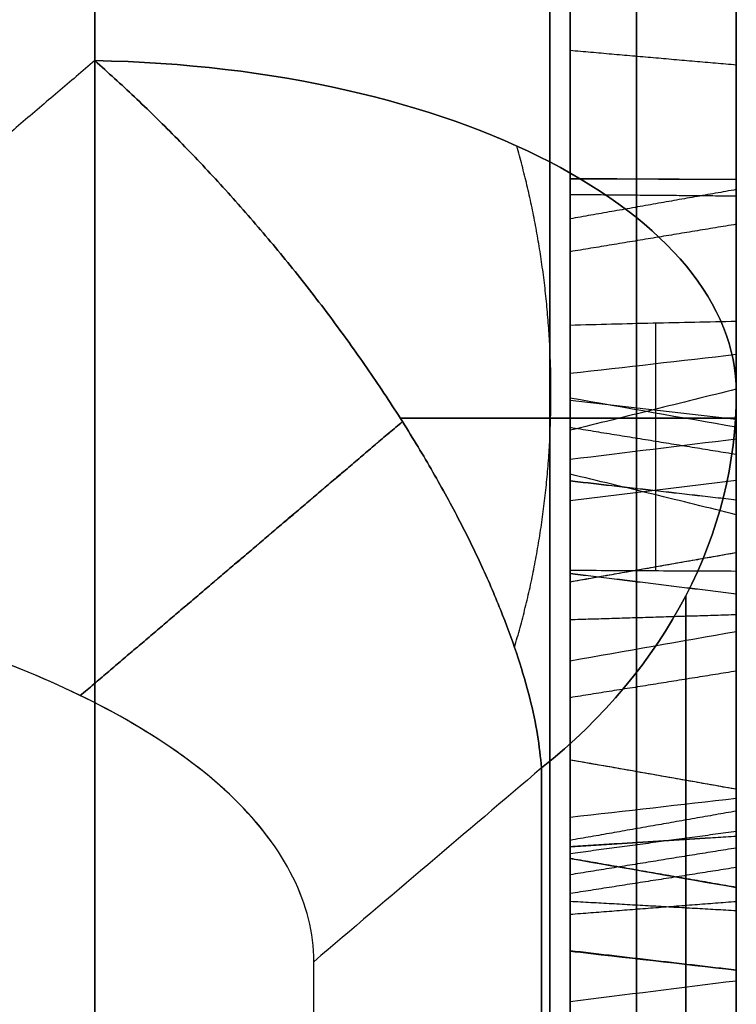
# Model space of a CAD drawing. Header units: millimetres. Extents: x 0 to 290, y -65 to 65.
# Tile 234 of 256: x 240.92 to 242, y 31.33 to 32.81. Entities that reach past the tile are written whole.
import ezdxf

# ---------------------------------------------------------------- set-up
doc = ezdxf.new("R2010")
doc.units = ezdxf.units.MM
doc.layers.add('Layer 01', color=18, linetype='Continuous', true_color=0x000000)

# ---------------------------------------------------------------- blocks, each defined once
blk = doc.blocks.new('Block 01')
at = {"layer": 'Layer 01'}
for p, q in [((242, 33.6033, -37.0708), (242, 30.4752, -37.0708)), ((242, 33.6033, 37.0708), (242, 16.0966, 37.0708)), ((241.8784, 32.3563, -35.397), (241.8784, 32.0982, -35.6175)), ((241.75, 32.2408, -35.5255), (242, 32.2122, -35.492)), ((241.8787, 31.9836, -33.9552), (241.8787, 32.227, -33.7186)), ((241.75, 32.1733, -33.7391), (241.75, 31.8391, -33.7391)), ((241.75, 32.0897, -33.8204), (242, 32.1205, -33.852)), ((241.75, 31.8234, -35.3152), (241.75, 31.536, -35.3152)), ((242, 31.457, -34.9605), (242, 30.365, -34.9605))]:
    blk.add_line(p, q, dxfattribs=at)
at = {"layer": 'Layer 01', "extrusion": (1, 4.58683e-14, -8.07993e-14)}
blk.add_arc((0, 0, 241.0349), 51.0337, 275.69573, 324.30427, dxfattribs=at)
at = {"layer": 'Layer 01', "extrusion": (1, 4.70401e-14, 8.01228e-14)}
blk.add_arc((0, 0, 241.0349), 51.0337, 35.69573, 84.30427, dxfattribs=at)
at = {"layer": 'Layer 01', "extrusion": (8.08135e-15, -0.866025, 0.5)}
blk.add_arc((241, -4.9657, -40.108), 1, 0, 88, dxfattribs=at)
at = {"layer": 'Layer 01', "extrusion": (-3.49598e-13, -0.866025, -0.5)}
blk.add_arc((241, 4.9657, -40.108), 1, 272, 360, dxfattribs=at)
at = {"layer": 'Layer 01', "extrusion": (7.68532e-13, -0.60262, -0.798028)}
blk.add_arc((241, -40.4142), 1, 0, 45, dxfattribs=at)
at = {"layer": 'Layer 01', "extrusion": (3.08739e-13, -0.60262, 0.798028)}
blk.add_arc((241, 40.4142), 1, 315, 360, dxfattribs=at)
at = {"layer": 'Layer 01', "extrusion": (-1, 1.81362e-10, -3.14134e-10)}
blk.add_arc((0, 0, -241.7071), 39.7071, 217.05776, 262.94224, dxfattribs=at)
at = {"layer": 'Layer 01', "extrusion": (-1, 1.81357e-10, 3.14112e-10)}
blk.add_arc((0, 0, -241.7071), 39.7071, 97.05776, 142.94224, dxfattribs=at)
at = {"layer": 'Layer 01', "extrusion": (1, -6.98079e-10, 5.60357e-09)}
blk.add_arc((0, 0, 241.3644), 39.3644, 277.10119, 322.89881, dxfattribs=at)
at = {"layer": 'Layer 01', "extrusion": (-1, 3.29704e-09, 5.71067e-09)}
blk.add_arc((0, 0, -241.3644), 39.3644, 97.10119, 142.89881, dxfattribs=at)
at = {"layer": 'Layer 01', "extrusion": (-1, -2.6622e-15, 7.33356e-15)}
blk.add_rational_spline([(241.7193, 41.1984, -29.5994), (241.7193, 32.5666, -41.6136), (241.7193, 19.7551, -49.0103), (241.7193, 5.0346, -50.4785)], [0.85966990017, 0.808876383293, 0.808876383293, 0.85966990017], degree=3, dxfattribs=at)
at = {"layer": 'Layer 01', "extrusion": (1, -9.33582e-15, -1.61701e-14)}
blk.add_rational_spline([(241.7193, 5.0346, 50.4785), (241.7193, 19.7551, 49.0103), (241.7193, 32.5666, 41.6136), (241.7193, 41.1984, 29.5994)], [0.859669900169, 0.808876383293, 0.808876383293, 0.859669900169], degree=3, dxfattribs=at)
at = {"layer": 'Layer 01'}
for points, degree in [([(241.0349, 41.1339, -28.3286), (241.0349, 36.9426, -25.9087), (241.0349, 32.7514, -23.4889)], 2), ([(241.0349, 32.7514, 23.4889), (241.0349, 36.9426, 25.9087), (241.0349, 41.1339, 28.3286)], 2), ([(242, 32.2517, -24.3544), (242, 36.443, -26.7742), (242, 40.6342, -29.1941)], 2), ([(242, 40.6342, 29.1941), (242, 36.443, 26.7742), (242, 32.2517, 24.3544)], 2), ([(242, 32.7447, -32.7916), (241.875, 32.7556, -32.7723), (241.75, 32.7665, -32.7531)], 2), ([(241.0349, 32.7514, -23.4889), (240.5904, 32.3728, -23.2524), (240.1459, 31.9942, -23.0159)], 2), ([(241.0349, 32.7514, 23.4889), (240.5904, 32.3728, 23.2524), (240.1459, 31.9942, 23.0159)], 2), ([(242, 32.5724, -32.3874), (241.875, 32.5731, -32.4094), (241.75, 32.5737, -32.4314)], 2), ([(242, 32.5724, -32.3874), (241.875, 32.5729, -32.4094), (241.75, 32.5733, -32.4314)], 2), ([(242, 32.5574, -35.9144), (241.875, 32.5354, -35.9147), (241.75, 32.5134, -35.9151)], 2), ([(242, 32.5574, -35.9144), (241.875, 32.5354, -35.9148), (241.75, 32.5134, -35.9151)], 2), ([(242, 32.5475, -32.7294), (241.875, 32.5486, -32.7074), (241.75, 32.5497, -32.6853)], 2), ([(242, 32.5475, -32.7294), (241.875, 32.5486, -32.7074), (241.75, 32.5497, -32.6853)], 2), ([(242, 32.5052, -35.6165), (241.875, 32.4846, -35.624), (241.75, 32.4639, -35.6315)], 2), ([(241.75, 32.1293, -35.6207), (241.75, 32.2412, -35.5251), (241.75, 32.3531, -35.4295)], 2), ([(242, 32.0683, -35.6149), (242, 32.2136, -35.4907), (242, 32.3589, -35.3666)], 2), ([(242, 32.3091, -36.4534), (241.9167, 32.2996, -36.4423), (241.8333, 32.29, -36.4311), (241.75, 32.2805, -36.42)], 3), ([(242, 32.2572, -33.7191), (242, 32.1202, -33.8523), (242, 31.9831, -33.9856)], 2), ([(242, 32.1998, -35.9274), (241.9167, 32.2145, -35.9262), (241.8333, 32.2291, -35.9249), (241.75, 32.2437, -35.9237)], 3), ([(242, 32.1588, -35.7597), (241.875, 32.1791, -35.7511), (241.75, 32.1993, -35.7425)], 2), ([(241.75, 32.1953, -33.7178), (241.75, 32.0898, -33.8203), (241.75, 31.9844, -33.9229)], 2), ([(242, 32.182, -32.8908), (241.9167, 32.1717, -32.8803), (241.8333, 32.1615, -32.8697), (241.75, 32.1513, -32.8592)], 3), ([(242, 32.0903, -36.214), (241.875, 32.1047, -36.2306), (241.75, 32.1192, -36.2473)], 2), ([(242, 32.0903, -36.214), (241.875, 32.1045, -36.2309), (241.75, 32.1187, -36.2477)], 2), ([(242, 32.011, -33.2664), (241.875, 31.989, -33.2671), (241.75, 31.9669, -33.2677)], 2), ([(242, 32.011, -33.2664), (241.875, 31.989, -33.2673), (241.75, 31.967, -33.2683)], 2), ([(242, 31.9489, -32.6652), (241.875, 31.9643, -32.681), (241.75, 31.9798, -32.6967)], 2), ([(242, 31.9489, -32.6652), (241.875, 31.9642, -32.6811), (241.75, 31.9795, -32.697)], 2), ([(242, 31.9177, -36.644), (241.875, 31.9139, -36.6226), (241.75, 31.9101, -36.6011)], 2), ([(242, 31.8923, -35.1069), (241.9167, 31.8776, -35.1073), (241.8333, 31.8629, -35.1076), (241.75, 31.8482, -35.108)], 3), ([(242, 31.833, -35.4172), (241.875, 31.813, -35.4083), (241.75, 31.793, -35.3994)], 2), ([(242, 31.6552, -33.2823), (241.875, 31.6773, -33.2834), (241.75, 31.6993, -33.2844)], 2), ([(242, 31.6552, -33.2823), (241.875, 31.6773, -33.2833), (241.75, 31.6993, -33.2843)], 2), ([(241.7071, 31.6874, -23.9283), (241.5929, 31.5902, -23.8674), (241.4786, 31.4931, -23.8065), (241.3644, 31.3959, -23.7456)], 3), ([(241.7071, 31.6874, 23.9283), (241.5929, 31.5902, 23.8674), (241.4786, 31.4931, 23.8065), (241.3644, 31.3959, 23.7456)], 3), ([(242, 31.6413, -35.6698), (241.9167, 31.6318, -35.6586), (241.8333, 31.6223, -35.6474), (241.75, 31.6128, -35.6362)], 3), ([(242, 31.6224, -30.7364), (241.875, 31.6004, -30.7376), (241.75, 31.5784, -30.7389)], 2), ([(242, 31.5917, -34.4245), (241.875, 31.575, -34.4388), (241.75, 31.5582, -34.4531)], 2), ([(242, 31.5844, -36.2845), (241.875, 31.5764, -36.3051), (241.75, 31.5684, -36.3256)], 2), ([(242, 31.5844, -36.2845), (241.875, 31.5766, -36.3051), (241.75, 31.5688, -36.3257)], 2), ([(242, 31.5669, -31.0432), (241.875, 31.5467, -31.0345), (241.75, 31.5266, -31.0258)], 2), ([(242, 31.5076, -35.1287), (241.875, 31.5294, -35.1256), (241.75, 31.5512, -35.1226)], 2), ([(242, 31.5076, -35.1287), (241.875, 31.5294, -35.1257), (241.75, 31.5512, -35.1228)], 2), ([(242, 31.5376, -30.4271), (241.875, 31.5179, -30.437), (241.75, 31.4983, -30.4469)], 2), ([(242, 31.4724, -36.602), (241.875, 31.4794, -36.5811), (241.75, 31.4864, -36.5602)], 2), ([(242, 31.4861, -35.7714), (241.875, 31.4765, -35.7516), (241.75, 31.4668, -35.7318)], 2), ([(242, 31.3832, -35.4654), (241.875, 31.3977, -35.4819), (241.75, 31.4123, -35.4985)], 2), ([(242, 31.3832, -35.4654), (241.875, 31.3973, -35.4824), (241.75, 31.4113, -35.4993)], 2), ([(242, 31.3668, -31.3296), (241.9167, 31.3564, -31.3192), (241.8333, 31.346, -31.3088), (241.75, 31.3356, -31.2984)], 3)]:
    blk.add_open_spline(points, degree=degree, dxfattribs=at)
at = {"layer": 'Layer 01', "extrusion": (-1, 0, 0)}
for points, knots in [([(242, 40.6342, -29.1941), (242, 39.6103, -30.6193), (242, 37.9715, -32.6655), (242, 35.8795, -34.8925), (242, 34.7885, -35.9659), (242, 34.2317, -36.4926), (242, 33.9907, -36.7162), (242, 33.8295, -36.8647), (242, 33.75, -36.9375), (242, 33.0073, -37.6132), (242, 31.9942, -38.4864), (242, 30.7726, -39.4567), (242, 30.2405, -39.8622), (242, 29.8839, -40.1303), (242, 29.7056, -40.2624), (242, 28.075, -41.4542), (242, 26.5719, -42.4333), (242, 24.2398, -43.7798), (242, 23.0572, -44.4209), (242, 21.6486, -45.1124), (242, 21.0387, -45.3967), (242, 20.6308, -45.5835), (242, 20.4248, -45.6761), (242, 19.4044, -46.127), (242, 18.1671, -46.6346), (242, 16.7011, -47.1684), (242, 15.9625, -47.4207), (242, 15.6447, -47.5257), (242, 15.4326, -47.5949), (242, 15.3246, -47.6298), (242, 11.8767, -48.7309), (242, 8.4585, -49.4389), (242, 4.9657, -49.7873)], [0, 0, 0, 0, 5.309603, 7.964405, 9.291805, 9.955506, 10.287356, 10.287356, 10.619206, 10.619206, 13.274008, 14.601409, 15.265109, 15.265109, 15.928809, 15.928809, 21.238412, 21.238412, 23.893214, 25.220615, 25.884315, 25.884315, 26.548016, 26.548016, 29.202817, 30.530218, 31.193918, 31.525769, 31.525769, 31.857619, 31.857619, 42.476825, 42.476825, 42.476825, 42.476825]), ([(241.85, 32.2919, -36.4334), (241.85, 32.4552, -36.291), (241.85, 32.5343, -36.1202), (241.85, 32.531, -35.9148), (241.85, 32.531, -35.9148), (241.85, 32.531, -35.9148), (241.85, 32.531, -35.9148)], [0.0003429, 0.0003429, 0.0003429, 0.0003429, 0.990099, 0.990099, 0.990099, 0.990128, 0.990128, 0.990128, 0.990128]), ([(241.85, 31.4004, -35.4855), (241.85, 31.4003, -35.4856), (241.85, 31.4002, -35.4857), (241.85, 31.4001, -35.4857), (241.85, 31.2719, -35.5922), (241.85, 31.1282, -35.6326), (241.85, 30.9763, -35.6043), (241.85, 30.9763, -35.6043), (241.85, 30.9763, -35.6043), (241.85, 30.9763, -35.6043)], [0.0090015, 0.0090015, 0.0090015, 0.0090015, 0.0098039, 0.0098039, 0.0098039, 0.9901961, 0.9901961, 0.9901961, 0.9903225, 0.9903225, 0.9903225, 0.9903225])]:
    blk.add_open_spline(points, degree=3, knots=knots, dxfattribs=at)
at = {"layer": 'Layer 01', "extrusion": (1, 6.40934e-15, 1.11013e-14)}
blk.add_open_spline([(242, 4.9657, 49.7873), (242, 6.7119, 49.6131), (242, 9.3034, 49.217), (242, 12.278, 48.5188), (242, 13.7531, 48.1107), (242, 14.4876, 47.8918), (242, 14.8018, 47.7949), (242, 15.0111, 47.7296), (242, 15.1138, 47.6971), (242, 16.0703, 47.3917), (242, 17.333, 46.951), (242, 18.7842, 46.3782), (242, 19.4015, 46.1201), (242, 19.8119, 45.9453), (242, 20.0155, 45.857), (242, 21.8629, 45.0407), (242, 23.4623, 44.2286), (242, 25.7946, 42.8822), (242, 26.941, 42.1785), (242, 28.2442, 41.3044), (242, 28.7953, 40.9184), (242, 29.1611, 40.6585), (242, 29.3443, 40.5265), (242, 30.2449, 39.8682), (242, 31.3032, 39.0504), (242, 32.4985, 38.0477), (242, 33.0863, 37.5342), (242, 33.3361, 37.3115), (242, 33.5021, 37.1625), (242, 33.5863, 37.0864), (242, 36.2639, 34.6509), (242, 38.5861, 32.0447), (242, 40.6342, 29.1941)], degree=3, knots=[0, 0, 0, 0, 5.309603, 7.964405, 9.291805, 9.955506, 10.287356, 10.287356, 10.619206, 10.619206, 13.274008, 14.601409, 15.265109, 15.265109, 15.928809, 15.928809, 21.238412, 21.238412, 23.893214, 25.220615, 25.884315, 25.884315, 26.548016, 26.548016, 29.202817, 30.530218, 31.193918, 31.525769, 31.525769, 31.857619, 31.857619, 42.476825, 42.476825, 42.476825, 42.476825], dxfattribs=at)
at = {"layer": 'Layer 01', "extrusion": (1, 3.66221e-12, 8.21299e-12)}
blk.add_open_spline([(242, 32.5724, -32.3874), (242, 32.8041, -32.3805), (242, 33.0135, -32.4733), (242, 33.2036, -32.6688)], degree=3, dxfattribs=at)
at = {"layer": 'Layer 01', "extrusion": (1, 1.17425e-11, 2.62624e-11)}
blk.add_open_spline([(241.85, 33.1847, -32.6873), (241.85, 32.9985, -32.4958), (241.85, 32.7968, -32.4072), (241.85, 32.5732, -32.4138), (241.85, 32.5732, -32.4138), (241.85, 32.5731, -32.4138), (241.85, 32.5731, -32.4138)], degree=3, knots=[0, 0, 0, 0, 0.990099, 0.990099, 0.990099, 0.9902881, 0.9902881, 0.9902881, 0.9902881], dxfattribs=at)
at = {"layer": 'Layer 01', "extrusion": (1, 9.47612e-12, 2.12594e-11)}
blk.add_open_spline([(241.75, 32.5735, -32.4314), (241.75, 32.5736, -32.4314), (241.75, 32.5737, -32.4314), (241.75, 32.5737, -32.4314), (241.75, 32.7918, -32.425), (241.75, 32.9885, -32.5108), (241.75, 33.172, -32.6996)], degree=3, knots=[-0.6962649, -0.6962649, -0.6962649, -0.6962649, -0.6960466, -0.6960466, -0.6960466, 0, 0, 0, 0], dxfattribs=at)
at = {"layer": 'Layer 01', "extrusion": (1, 7.97424e-12, 1.44268e-11)}
blk.add_open_spline([(241.75, 32.9826, -32.9266), (241.75, 32.8384, -32.7783), (241.75, 32.6948, -32.6926), (241.75, 32.5497, -32.6853)], degree=3, dxfattribs=at)
at = {"layer": 'Layer 01', "extrusion": (1, 1.08251e-11, 1.93228e-11)}
blk.add_open_spline([(241.85, 32.5488, -32.703), (241.85, 32.6873, -32.7099), (241.85, 32.8272, -32.7921), (241.85, 32.9699, -32.9389)], degree=3, dxfattribs=at)
at = {"layer": 'Layer 01', "extrusion": (1, -1.45646e-12, -2.57807e-12)}
blk.add_open_spline([(242, 32.951, -32.9573), (242, 32.8105, -32.8128), (242, 32.676, -32.7358), (242, 32.5475, -32.7294)], degree=3, dxfattribs=at)
at = {"layer": 'Layer 01', "extrusion": (0.705723, 0.600875, -0.375372)}
blk.add_rational_spline([(241.0349, 32.7514, -23.4889), (241.6676, 32.1936, -23.1924), (241.7071, 31.6874, -23.9283)], [1, 0.745488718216, 1], degree=2, dxfattribs=at)
at = {"layer": 'Layer 01', "extrusion": (-0.705723, -0.600875, -0.375372)}
blk.add_rational_spline([(241.7071, 31.6874, 23.9283), (241.6676, 32.1936, 23.1924), (241.0349, 32.7514, 23.4889)], [1, 0.745488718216, 1], degree=2, dxfattribs=at)
at = {"layer": 'Layer 01', "extrusion": (0.692716, 5.9982e-14, -0.721211)}
blk.add_rational_spline([(241.6663, 31.8689, -23.7144), (241.7394, 32.1137, -23.6442), (241.7403, 32.3781, -23.6434), (241.6696, 32.623, -23.7112)], [0.815428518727, 0.778467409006, 0.781894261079, 0.825709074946], degree=3, dxfattribs=at)
at = {"layer": 'Layer 01', "extrusion": (-0.692716, -5.97356e-14, -0.721211)}
blk.add_rational_spline([(241.6663, 31.8689, 23.7144), (241.7394, 32.1137, 23.6442), (241.7403, 32.3781, 23.6434), (241.6696, 32.623, 23.7112)], [0.815428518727, 0.778467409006, 0.781894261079, 0.825709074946], degree=3, dxfattribs=at)
at = {"layer": 'Layer 01', "extrusion": (-0.173648, -0.019283, 0.984619)}
blk.add_open_spline([(242, 32.5724, -32.3874), (241.9167, 32.5728, -32.4021), (241.8333, 32.5732, -32.4167), (241.75, 32.5735, -32.4314)], degree=3, dxfattribs=at)
at = {"layer": 'Layer 01', "extrusion": (1, -3.53616e-12, 8.01941e-12)}
blk.add_open_spline([(241.75, 31.9796, -32.6969), (241.75, 31.9797, -32.6968), (241.75, 31.9797, -32.6968), (241.75, 31.9798, -32.6967), (241.75, 32.1569, -32.523), (241.75, 32.3544, -32.4357), (241.75, 32.5733, -32.4314), (241.75, 32.5734, -32.4314), (241.75, 32.5734, -32.4314), (241.75, 32.5735, -32.4314)], degree=3, knots=[-0.6833732, -0.6833732, -0.6833732, -0.6833732, -0.6831852, -0.6831852, -0.6831852, -0.0002183, -0.0002183, -0.0002183, 0, 0, 0, 0], dxfattribs=at)
at = {"layer": 'Layer 01', "extrusion": (1, 0, 0)}
for points, knots in [([(241.85, 32.5731, -32.4138), (241.85, 32.573, -32.4138), (241.85, 32.573, -32.4138), (241.85, 32.5729, -32.4138), (241.85, 32.3492, -32.4182), (241.85, 32.1472, -32.5078), (241.85, 31.9674, -32.6841), (241.85, 31.9674, -32.6842), (241.85, 31.9674, -32.6842), (241.85, 31.9673, -32.6842)], [0.0096084, 0.0096084, 0.0096084, 0.0096084, 0.0098039, 0.0098039, 0.0098039, 0.9901961, 0.9901961, 0.9901961, 0.9903402, 0.9903402, 0.9903402, 0.9903402]), ([(241.85, 32.1635, -32.8718), (241.85, 32.281, -32.7545), (241.85, 32.4101, -32.6961), (241.85, 32.5488, -32.703), (241.85, 32.5488, -32.703), (241.85, 32.5488, -32.703), (241.85, 32.5488, -32.703)], [0.0006973, 0.0006973, 0.0006973, 0.0006973, 0.990099, 0.990099, 0.990099, 0.990126, 0.990126, 0.990126, 0.990126]), ([(241.85, 32.2199, -33.7184), (241.85, 32.0699, -33.5591), (241.85, 31.9906, -33.4081), (241.85, 31.9846, -33.2675), (241.85, 31.9846, -33.2675), (241.85, 31.9846, -33.2674), (241.85, 31.9846, -33.2674)], [0.03798, 0.03798, 0.03798, 0.03798, 0.990099, 0.990099, 0.990099, 0.9904808, 0.9904808, 0.9904808, 0.9904808]), ([(241.85, 31.9846, -33.2674), (241.85, 31.9846, -33.2673), (241.85, 31.9846, -33.2673), (241.85, 31.9846, -33.2672), (241.85, 31.9801, -33.1194), (241.85, 32.0419, -32.9871), (241.85, 32.1635, -32.8718)], [0.0095502, 0.0095502, 0.0095502, 0.0095502, 0.009901, 0.009901, 0.009901, 0.9992795, 0.9992795, 0.9992795, 0.9992795]), ([(241.85, 31.9673, -32.6842), (241.85, 31.9673, -32.6842), (241.85, 31.9673, -32.6843), (241.85, 31.9673, -32.6843), (241.85, 31.7868, -32.8583), (241.85, 31.6916, -33.0577), (241.85, 31.6817, -33.2835), (241.85, 31.6817, -33.2835), (241.85, 31.6817, -33.2835), (241.85, 31.6817, -33.2836)], [0.0096547, 0.0096547, 0.0096547, 0.0096547, 0.0098039, 0.0098039, 0.0098039, 0.9901961, 0.9901961, 0.9901961, 0.9902638, 0.9902638, 0.9902638, 0.9902638]), ([(241.85, 31.5716, -34.4417), (241.85, 31.3597, -34.1936), (241.85, 31.1447, -34.0471), (241.85, 30.9248, -33.9997), (241.85, 30.9247, -33.9997), (241.85, 30.9247, -33.9997), (241.85, 30.9246, -33.9997)], [0, 0, 0, 0, 0.990099, 0.990099, 0.990099, 0.9902585, 0.9902585, 0.9902585, 0.9902585])]:
    blk.add_open_spline(points, degree=3, knots=knots, dxfattribs=at)
at = {"layer": 'Layer 01', "extrusion": (1, -2.57517e-13, 5.77835e-13)}
blk.add_open_spline([(242, 31.9489, -32.6652), (242, 32.1327, -32.485), (242, 32.3415, -32.3919), (242, 32.5724, -32.3874)], degree=3, dxfattribs=at)
at = {"layer": 'Layer 01', "extrusion": (-1, 1.11895e-12, -5.15422e-13)}
blk.add_open_spline([(242, 32.5574, -35.9144), (242, 32.5609, -36.1275), (242, 32.4776, -36.3067), (242, 32.3091, -36.4534)], degree=3, dxfattribs=at)
at = {"layer": 'Layer 01', "extrusion": (1, 1.47344e-13, -9.91653e-13)}
blk.add_open_spline([(241.75, 32.5497, -32.6853), (241.75, 32.5497, -32.6853), (241.75, 32.5497, -32.6853), (241.75, 32.5497, -32.6853), (241.75, 32.4052, -32.6782), (241.75, 32.2712, -32.7396), (241.75, 32.1513, -32.8592)], degree=3, knots=[0, 0, 0, 0, 0.0000189, 0.0000189, 0.0000189, 0.4615208, 0.4615208, 0.4615208, 0.4615208], dxfattribs=at)
at = {"layer": 'Layer 01', "extrusion": (-1, 0, 0)}
for points in [[(242, 32.3589, -35.3666), (242, 32.4877, -35.5174), (242, 32.5541, -35.6997), (242, 32.5574, -35.9144)], [(242, 32.3091, -36.4534), (242, 32.0662, -36.6581), (242, 31.7873, -36.7076), (242, 31.4724, -36.602)], [(241.85, 31.4808, -36.5769), (241.85, 31.7881, -36.68), (241.85, 32.0558, -36.6321), (241.85, 32.2919, -36.4334)], [(241.85, 32.1051, -35.6182), (241.85, 32.1745, -35.7066), (241.85, 32.2165, -35.8091), (241.85, 32.2262, -35.9252)], [(242, 31.5917, -34.4245), (242, 31.7873, -34.6535), (242, 31.8868, -34.8797), (242, 31.8923, -35.1069)], [(241.85, 31.3191, -35.7973), (241.85, 31.4251, -35.7806), (241.85, 31.5257, -35.731), (241.85, 31.6242, -35.6497)], [(241.85, 31.596, -30.7379), (241.85, 31.584, -30.5335), (241.85, 31.4874, -30.3398), (241.85, 31.3016, -30.1541)], [(241.75, 31.4864, -36.5602), (241.75, 31.1803, -36.4564), (241.75, 30.8736, -36.2294), (241.75, 30.5676, -35.871)], [(241.85, 30.5542, -35.8825), (241.85, 30.8616, -36.2424), (241.85, 31.1706, -36.4717), (241.85, 31.4808, -36.5769)], [(242, 31.4724, -36.602), (242, 31.1561, -36.4948), (242, 30.8435, -36.262), (242, 30.534, -35.8997)], [(241.85, 30.7315, -31.5512), (241.85, 30.9551, -31.575), (241.85, 31.1596, -31.4963), (241.85, 31.3481, -31.3109)], [(241.75, 31.3356, -31.2984), (241.75, 31.1501, -31.4809), (241.75, 30.9513, -31.5568), (241.75, 30.7334, -31.5336)]]:
    blk.add_open_spline(points, degree=3, dxfattribs=at)
at = {"layer": 'Layer 01', "extrusion": (1, 7.8583e-13, -1.77938e-12)}
blk.add_open_spline([(242, 32.5475, -32.7294), (242, 32.4175, -32.7229), (242, 32.2959, -32.777), (242, 32.182, -32.8908)], degree=3, dxfattribs=at)
at = {"layer": 'Layer 01', "extrusion": (-1, -2.64316e-13, -1.46401e-13)}
blk.add_open_spline([(241.85, 32.531, -35.9148), (241.85, 32.5279, -35.7151), (241.85, 32.4693, -35.546), (241.85, 32.3557, -35.4042)], degree=3, dxfattribs=at)
at = {"layer": 'Layer 01', "extrusion": (-1, -6.15447e-14, 1.40978e-13)}
blk.add_open_spline([(241.75, 32.5134, -35.9151), (241.75, 32.5134, -35.9151), (241.75, 32.5134, -35.9151), (241.75, 32.5134, -35.9151), (241.75, 32.5166, -36.1153), (241.75, 32.4403, -36.2806), (241.75, 32.2805, -36.42)], degree=3, knots=[0, 0, 0, 0, 0.00003, 0.00003, 0.00003, 0.594356, 0.594356, 0.594356, 0.594356], dxfattribs=at)
at = {"layer": 'Layer 01', "extrusion": (-1, -1.86076e-13, -2.86317e-15)}
blk.add_open_spline([(241.75, 32.3531, -35.4295), (241.75, 32.4569, -35.5652), (241.75, 32.5104, -35.7255), (241.75, 32.5134, -35.9151)], degree=3, dxfattribs=at)
at = {"layer": 'Layer 01', "extrusion": (-0.173648, -0.639581, 0.748854)}
for points, knots in [([(242, 32.3589, -35.3666), (241.9583, 32.3581, -35.377), (241.9166, 32.3572, -35.3874), (241.8749, 32.3563, -35.3979), (241.8333, 32.3553, -35.4084), (241.7916, 32.3543, -35.4189), (241.75, 32.3531, -35.4295)], [0, 0, 0, 0, 0.1289297, 0.1289297, 0.1289297, 0.2578621, 0.2578621, 0.2578621, 0.2578621]), ([(242, 32.0683, -35.6149), (241.9584, 32.0786, -35.6157), (241.9167, 32.0889, -35.6166), (241.8751, 32.099, -35.6176), (241.8334, 32.1092, -35.6185), (241.7917, 32.1193, -35.6196), (241.75, 32.1293, -35.6207)], [-0.2574055, -0.2574055, -0.2574055, -0.2574055, -0.1287048, -0.1287048, -0.1287048, 0, 0, 0, 0])]:
    blk.add_open_spline(points, degree=3, knots=knots, dxfattribs=at)
at = {"layer": 'Layer 01', "extrusion": (-1, -4.68876e-14, -1.39838e-13)}
blk.add_open_spline([(241.75, 32.2805, -36.42), (241.75, 32.0489, -36.6149), (241.75, 31.7886, -36.6615), (241.75, 31.4864, -36.5602)], degree=3, dxfattribs=at)
at = {"layer": 'Layer 01', "extrusion": (-0.173648, 0.686574, -0.706019)}
for points, knots in [([(242, 32.2572, -33.7191), (241.9583, 32.2468, -33.7189), (241.9167, 32.2364, -33.7188), (241.875, 32.2261, -33.7185), (241.8334, 32.2158, -33.7183), (241.7917, 32.2055, -33.7181), (241.75, 32.1953, -33.7178)], [-0.2575551, -0.2575551, -0.2575551, -0.2575551, -0.1287779, -0.1287779, -0.1287779, 0, 0, 0, 0]), ([(242, 31.9831, -33.9856), (241.9583, 31.9833, -33.9752), (241.9166, 31.9835, -33.9648), (241.875, 31.9837, -33.9543), (241.8333, 31.9839, -33.9439), (241.7917, 31.9841, -33.9334), (241.75, 31.9844, -33.9229)], [0, 0, 0, 0, 0.1288736, 0.1288736, 0.1288736, 0.2577478, 0.2577478, 0.2577478, 0.2577478])]:
    blk.add_open_spline(points, degree=3, knots=knots, dxfattribs=at)
at = {"layer": 'Layer 01', "extrusion": (-1, 2.01466e-12, -6.00845e-13)}
blk.add_open_spline([(241.75, 32.119, -36.2475), (241.75, 32.119, -36.2474), (241.75, 32.1191, -36.2473), (241.75, 32.1192, -36.2473), (241.75, 32.2142, -36.1645), (241.75, 32.255, -36.0518), (241.75, 32.2437, -35.9237)], degree=3, knots=[-0.3748242, -0.3748242, -0.3748242, -0.3748242, -0.3744792, -0.3744792, -0.3744792, 0, 0, 0, 0], dxfattribs=at)
at = {"layer": 'Layer 01', "extrusion": (1, -1.21216e-12, -6.59215e-13)}
blk.add_open_spline([(242, 32.011, -33.2664), (242, 32.0168, -33.4028), (242, 32.0976, -33.555), (242, 32.2572, -33.7191)], degree=3, dxfattribs=at)
at = {"layer": 'Layer 01', "extrusion": (-1, -8.89053e-15, 1.53989e-14)}
blk.add_open_spline([(242, 4.9657, -40.108), (242, 6.2947, -39.9434), (242, 8.2665, -39.5997), (242, 10.5286, -39.029), (242, 11.6501, -38.7013), (242, 12.2085, -38.5268), (242, 12.4473, -38.4497), (242, 12.6063, -38.3979), (242, 12.6842, -38.3722), (242, 15.3587, -37.4819), (242, 17.8399, -36.3664), (242, 21.3907, -34.3164), (242, 23.1057, -33.2074), (242, 25.0007, -31.7665), (242, 25.9218, -31.0093), (242, 26.3758, -30.6216), (242, 26.5689, -30.4534), (242, 26.6974, -30.3409), (242, 26.7627, -30.2832), (242, 28.8286, -28.4499), (242, 30.6374, -26.4921), (242, 32.2517, -24.3544)], degree=3, knots=[0, 0, 0, 0, 4.049899, 6.074849, 7.087324, 7.593561, 7.84668, 7.84668, 8.099798, 8.099798, 16.199597, 16.199597, 20.249496, 22.274446, 23.28692, 23.793158, 24.046277, 24.046277, 24.299395, 24.299395, 32.399194, 32.399194, 32.399194, 32.399194], dxfattribs=at)
at = {"layer": 'Layer 01', "extrusion": (1, 1.33358e-14, 2.30983e-14)}
blk.add_open_spline([(242, 32.2517, 24.3544), (242, 31.4447, 25.4231), (242, 30.1611, 26.9588), (242, 28.5358, 28.6325), (242, 27.6912, 29.4399), (242, 27.2609, 29.8362), (242, 27.0748, 30.0045), (242, 26.9504, 30.1163), (242, 26.8892, 30.171), (242, 24.7809, 32.042), (242, 22.5743, 33.633), (242, 19.0235, 35.6831), (242, 17.2056, 36.6138), (242, 15.0103, 37.5345), (242, 13.894, 37.9536), (242, 13.3312, 38.1529), (242, 13.089, 38.2361), (242, 12.9273, 38.291), (242, 12.8447, 38.3188), (242, 10.224, 39.1913), (242, 7.6241, 39.7788), (242, 4.9657, 40.108)], degree=3, knots=[0, 0, 0, 0, 4.049899, 6.074849, 7.087324, 7.593561, 7.84668, 7.84668, 8.099798, 8.099798, 16.199597, 16.199597, 20.249496, 22.274446, 23.28692, 23.793158, 24.046277, 24.046277, 24.299395, 24.299395, 32.399194, 32.399194, 32.399194, 32.399194], dxfattribs=at)
at = {"layer": 'Layer 01', "extrusion": (-1, -1.16967e-12, -3.48144e-13)}
blk.add_open_spline([(241.75, 32.2437, -35.9237), (241.75, 32.2342, -35.8101), (241.75, 32.1945, -35.7086), (241.75, 32.1293, -35.6207)], degree=3, dxfattribs=at)
at = {"layer": 'Layer 01', "extrusion": (-1, 1.04887e-12, -1.27023e-13)}
blk.add_open_spline([(241.85, 32.2262, -35.9252), (241.85, 32.237, -36.0487), (241.85, 32.1983, -36.1549), (241.85, 32.1076, -36.234), (241.85, 32.1076, -36.234), (241.85, 32.1075, -36.2341), (241.85, 32.1075, -36.2341)], degree=3, knots=[0.0001455, 0.0001455, 0.0001455, 0.0001455, 0.990099, 0.990099, 0.990099, 0.9906853, 0.9906853, 0.9906853, 0.9906853], dxfattribs=at)
at = {"layer": 'Layer 01'}
for points, weights in [([(241.4977, 32.2084, -23.4881), (241.3361, 32.071, -23.4022), (241.1746, 31.9336, -23.3163), (241.0131, 31.7962, -23.2303)], [0.872744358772, 0.872786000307, 0.87282812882, 0.87287076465]), ([(241.0131, 31.7962, 23.2303), (241.1746, 31.9336, 23.3163), (241.3362, 32.071, 23.4022), (241.4977, 32.2084, 23.4881)], [0.872870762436, 0.872828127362, 0.872785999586, 0.872744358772])]:
    blk.add_rational_spline(points, weights, degree=3, dxfattribs=at)
at = {"layer": 'Layer 01', "extrusion": (3.4079e-14, 1, 2.04764e-14)}
blk.add_rational_spline([(241.9989, 32.2135, -24.3256), (241.9888, 32.2135, -23.9764), (241.8113, 32.2135, -23.6664), (241.4944, 32.2135, -23.486)], [0.907653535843, 0.79979209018, 0.766131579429, 0.80667200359], degree=3, dxfattribs=at)
at = {"layer": 'Layer 01', "extrusion": (-1.94331e-14, 1, -5.24957e-15)}
blk.add_rational_spline([(241.4944, 32.2135, 23.486), (241.8113, 32.2135, 23.6664), (241.9888, 32.2135, 23.9764), (241.9989, 32.2135, 24.3256)], [0.80667200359, 0.766131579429, 0.79979209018, 0.907653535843], degree=3, dxfattribs=at)
at = {"layer": 'Layer 01', "extrusion": (-1, 5.0587e-12, -1.93397e-12)}
blk.add_open_spline([(242, 32.0903, -36.214), (242, 32.1745, -36.1406), (242, 32.2101, -36.044), (242, 32.1998, -35.9274)], degree=3, dxfattribs=at)
at = {"layer": 'Layer 01', "extrusion": (1, 2.91083e-13, 2.10955e-13)}
blk.add_open_spline([(241.75, 31.9669, -33.268), (241.75, 31.9669, -33.2681), (241.75, 31.9669, -33.2682), (241.75, 31.967, -33.2683), (241.75, 31.9731, -33.4112), (241.75, 32.0513, -33.5614), (241.75, 32.1953, -33.7178)], degree=3, knots=[-0.5252474, -0.5252474, -0.5252474, -0.5252474, -0.5249753, -0.5249753, -0.5249753, 0, 0, 0, 0], dxfattribs=at)
at = {"layer": 'Layer 01', "extrusion": (-1, 7.04301e-13, 2.96435e-13)}
blk.add_open_spline([(242, 32.1998, -35.9274), (242, 32.1898, -35.8078), (242, 32.1444, -35.704), (242, 32.0683, -35.6149)], degree=3, dxfattribs=at)
at = {"layer": 'Layer 01', "extrusion": (1, 4.19502e-13, -1.90989e-13)}
blk.add_open_spline([(242, 32.182, -32.8908), (242, 32.0643, -33.0022), (242, 32.0067, -33.1269), (242, 32.011, -33.2664)], degree=3, dxfattribs=at)
at = {"layer": 'Layer 01', "extrusion": (1, 5.77763e-13, 1.75999e-14)}
blk.add_open_spline([(241.75, 32.1513, -32.8592), (241.75, 32.027, -32.977), (241.75, 31.9623, -33.1144), (241.75, 31.9669, -33.2677), (241.75, 31.9669, -33.2678), (241.75, 31.9669, -33.2679), (241.75, 31.9669, -33.268)], degree=3, knots=[-0.4767991, -0.4767991, -0.4767991, -0.4767991, -0.000272, -0.000272, -0.000272, 0, 0, 0, 0], dxfattribs=at)
at = {"layer": 'Layer 01', "extrusion": (0.173648, 0.635193, -0.75258)}
blk.add_open_spline([(242, 32.0903, -36.214), (241.9167, 32.0998, -36.2252), (241.8333, 32.1094, -36.2363), (241.75, 32.119, -36.2475)], degree=3, dxfattribs=at)
at = {"layer": 'Layer 01', "extrusion": (-1, -2.34768e-13, 9.25647e-13)}
blk.add_open_spline([(241.75, 31.5686, -36.3257), (241.75, 31.5686, -36.3257), (241.75, 31.5687, -36.3257), (241.75, 31.5688, -36.3257), (241.75, 31.7744, -36.4037), (241.75, 31.9629, -36.3792), (241.75, 32.1187, -36.2477), (241.75, 32.1188, -36.2476), (241.75, 32.1189, -36.2476), (241.75, 32.119, -36.2475)], degree=3, knots=[-0.6144254, -0.6144254, -0.6144254, -0.6144254, -0.6142128, -0.6142128, -0.6142128, -0.000345, -0.000345, -0.000345, 0, 0, 0, 0], dxfattribs=at)
at = {"layer": 'Layer 01', "extrusion": (-1, -4.15733e-13, 2.94793e-12)}
blk.add_open_spline([(241.85, 32.1075, -36.2341), (241.85, 32.1074, -36.2342), (241.85, 32.1074, -36.2342), (241.85, 32.1073, -36.2342), (241.85, 31.9566, -36.3614), (241.85, 31.7759, -36.3855), (241.85, 31.575, -36.3093), (241.85, 31.575, -36.3092), (241.85, 31.5749, -36.3092), (241.85, 31.5749, -36.3092)], degree=3, knots=[0.0094721, 0.0094721, 0.0094721, 0.0094721, 0.0098039, 0.0098039, 0.0098039, 0.9901961, 0.9901961, 0.9901961, 0.990394, 0.990394, 0.990394, 0.990394], dxfattribs=at)
at = {"layer": 'Layer 01', "extrusion": (-1, 2.35662e-13, -1.69083e-12)}
blk.add_open_spline([(242, 31.5844, -36.2845), (242, 31.7783, -36.3581), (242, 31.9471, -36.3348), (242, 32.0903, -36.214)], degree=3, dxfattribs=at)
at = {"layer": 'Layer 01', "extrusion": (0.173648, -0.984351, -0.029987)}
blk.add_open_spline([(242, 32.011, -33.2664), (241.9167, 31.9963, -33.2669), (241.8333, 31.9816, -33.2675), (241.75, 31.9669, -33.268)], degree=3, dxfattribs=at)
at = {"layer": 'Layer 01'}
for points, knots in [([(241.3644, 31.3959, -23.7456), (241.3644, 31.4823, -23.6314), (241.3205, 31.567, -23.5208), (241.1686, 31.7149, -23.3311), (241.0635, 31.777, -23.2534), (240.8281, 31.8765, -23.1327), (240.6976, 31.9143, -23.0893), (240.4266, 31.9693, -23.0314), (240.2877, 31.9864, -23.0171), (240.1459, 31.9942, -23.0159)], [-1.708909, -1.708909, -1.708909, -1.708909, -1.281682, -1.281682, -0.854455, -0.854455, -0.427227, -0.427227, 0, 0, 0, 0]), ([(241.3644, 31.3959, 23.7456), (241.3644, 31.4823, 23.6313), (241.3204, 31.567, 23.5209), (241.2073, 31.6773, 23.3794), (241.1616, 31.7117, 23.3357), (241.0612, 31.7735, 23.2583), (241.0061, 31.8012, 23.2241), (240.7105, 31.9264, 23.0721), (240.4296, 31.9786, 23.0183), (240.1459, 31.9942, 23.0159)], [0, 0, 0, 0, 0.428716, 0.428716, 0.643073, 0.643073, 0.857431, 0.857431, 1.714862, 1.714862, 1.714862, 1.714862])]:
    blk.add_open_spline(points, degree=3, knots=knots, dxfattribs=at)
at = {"layer": 'Layer 01', "extrusion": (1, -5.00429e-12, -2.05645e-12)}
blk.add_open_spline([(241.75, 31.9844, -33.9229), (241.75, 31.7801, -33.7022), (241.75, 31.6895, -33.4891), (241.75, 31.6993, -33.2844), (241.75, 31.6993, -33.2844), (241.75, 31.6993, -33.2844), (241.75, 31.6993, -33.2844)], degree=3, knots=[-0.7372252, -0.7372252, -0.7372252, -0.7372252, -0.0000805, -0.0000805, -0.0000805, 0, 0, 0, 0], dxfattribs=at)
at = {"layer": 'Layer 01', "extrusion": (1, 1.18768e-12, 4.97233e-13)}
blk.add_open_spline([(241.85, 31.6817, -33.2836), (241.85, 31.6817, -33.2836), (241.85, 31.6817, -33.2836), (241.85, 31.6817, -33.2836), (241.85, 31.6714, -33.4986), (241.85, 31.7689, -33.7206), (241.85, 31.9838, -33.948)], degree=3, knots=[0.0098267, 0.0098267, 0.0098267, 0.0098267, 0.009901, 0.009901, 0.009901, 0.9730616, 0.9730616, 0.9730616, 0.9730616], dxfattribs=at)
at = {"layer": 'Layer 01', "extrusion": (1, -4.49865e-12, -2.09754e-12)}
blk.add_open_spline([(242, 31.9831, -33.9856), (242, 31.7525, -33.7484), (242, 31.6443, -33.513), (242, 31.6552, -33.2823)], degree=3, dxfattribs=at)
at = {"layer": 'Layer 01', "extrusion": (-0.173648, -0.68355, 0.708947)}
blk.add_open_spline([(242, 31.9489, -32.6652), (241.9167, 31.9591, -32.6758), (241.8333, 31.9694, -32.6863), (241.75, 31.9796, -32.6969)], degree=3, dxfattribs=at)
at = {"layer": 'Layer 01', "extrusion": (1, -2.36712e-12, 1.12956e-12)}
blk.add_open_spline([(241.75, 31.6993, -33.2844), (241.75, 31.6993, -33.2843), (241.75, 31.6993, -33.2843), (241.75, 31.6993, -33.2843), (241.75, 31.709, -33.0632), (241.75, 31.8017, -32.8684), (241.75, 31.9795, -32.697), (241.75, 31.9795, -32.6969), (241.75, 31.9796, -32.6969), (241.75, 31.9796, -32.6969)], degree=3, knots=[-0.6842676, -0.6842676, -0.6842676, -0.6842676, -0.6841871, -0.6841871, -0.6841871, -0.000188, -0.000188, -0.000188, 0, 0, 0, 0], dxfattribs=at)
at = {"layer": 'Layer 01', "extrusion": (-1, -6.63923e-15, 1.14995e-14)}
blk.add_rational_spline([(241.924, 31.9465, -24.1239), (241.924, 25.3284, -32.888), (241.924, 15.8176, -38.3791), (241.924, 4.9187, -39.7285)], [0.961939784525, 0.911212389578, 0.911212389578, 0.961939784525], degree=3, dxfattribs=at)
at = {"layer": 'Layer 01', "extrusion": (1, 3.31962e-15, 5.74974e-15)}
blk.add_rational_spline([(241.924, 4.9187, 39.7285), (241.924, 15.8176, 38.3791), (241.924, 25.3284, 32.888), (241.924, 31.9465, 24.1239)], [0.961939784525, 0.911212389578, 0.911212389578, 0.961939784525], degree=3, dxfattribs=at)
at = {"layer": 'Layer 01', "extrusion": (1, -5.6475e-13, 2.68745e-13)}
blk.add_open_spline([(242, 31.6552, -33.2823), (242, 31.6655, -33.0493), (242, 31.7644, -32.8431), (242, 31.9489, -32.6652)], degree=3, dxfattribs=at)
at = {"layer": 'Layer 01', "extrusion": (-1, 1.42567e-11, -6.3558e-12)}
blk.add_open_spline([(242, 31.8923, -35.1069), (242, 31.897, -35.3334), (242, 31.8131, -35.5202), (242, 31.6413, -35.6698)], degree=3, dxfattribs=at)
at = {"layer": 'Layer 01', "extrusion": (-1, 3.90759e-13, -1.21732e-13)}
blk.add_open_spline([(241.85, 31.6242, -35.6497), (241.85, 31.7905, -35.5048), (241.85, 31.8704, -35.3265), (241.85, 31.8658, -35.1076)], degree=3, dxfattribs=at)
at = {"layer": 'Layer 01', "extrusion": (-1, -1.03534e-13, -8.84263e-14)}
blk.add_open_spline([(241.85, 31.8658, -35.1076), (241.85, 31.8606, -34.8879), (241.85, 31.7646, -34.6676), (241.85, 31.5716, -34.4417)], degree=3, dxfattribs=at)
at = {"layer": 'Layer 01', "extrusion": (-1, 2.67982e-12, -1.1404e-12)}
blk.add_open_spline([(241.75, 31.8482, -35.108), (241.75, 31.8526, -35.3219), (241.75, 31.7753, -35.4945), (241.75, 31.6128, -35.6362)], degree=3, dxfattribs=at)
at = {"layer": 'Layer 01', "extrusion": (-1, 2.03081e-13, 4.65305e-14)}
blk.add_open_spline([(241.75, 31.5582, -34.4531), (241.75, 31.7495, -34.677), (241.75, 31.8431, -34.8934), (241.75, 31.8482, -35.108)], degree=3, dxfattribs=at)
at = {"layer": 'Layer 01', "extrusion": (-0.173648, -0.983697, 0.046768)}
blk.add_open_spline([(242, 31.6552, -33.2823), (241.9167, 31.6699, -33.283), (241.8333, 31.6846, -33.2837), (241.75, 31.6993, -33.2844)], degree=3, dxfattribs=at)
at = {"layer": 'Layer 01', "extrusion": (-1, -3.77906e-13, 7.82624e-13)}
blk.add_open_spline([(242, 31.6413, -35.6698), (242, 31.54, -35.7535), (242, 31.4348, -35.8059), (242, 31.3231, -35.8235)], degree=3, dxfattribs=at)
at = {"layer": 'Layer 01', "extrusion": (-1, -2.49057e-12, 1.07296e-12)}
blk.add_open_spline([(242, 31.6224, -30.7364), (242, 31.634, -30.9478), (242, 31.548, -31.1453), (242, 31.3668, -31.3296)], degree=3, dxfattribs=at)
at = {"layer": 'Layer 01', "extrusion": (-1, -1.14467e-12, 1.96563e-12)}
blk.add_open_spline([(241.75, 31.6128, -35.6362), (241.75, 31.5161, -35.7159), (241.75, 31.4186, -35.7638), (241.75, 31.3164, -35.7799)], degree=3, dxfattribs=at)
at = {"layer": 'Layer 01', "extrusion": (-1, 2.71372e-12, 1.36386e-12)}
blk.add_open_spline([(242, 31.3203, -30.1354), (242, 31.5093, -30.3243), (242, 31.61, -30.5241), (242, 31.6224, -30.7364)], degree=3, dxfattribs=at)
at = {"layer": 'Layer 01', "extrusion": (-1, 1.3358e-11, -5.72896e-12)}
blk.add_open_spline([(241.85, 31.3481, -31.3109), (241.85, 31.5255, -31.1304), (241.85, 31.6071, -30.9405), (241.85, 31.596, -30.7379)], degree=3, dxfattribs=at)
at = {"layer": 'Layer 01', "extrusion": (-1, 9.89419e-12, -4.29264e-12)}
blk.add_open_spline([(241.75, 31.5784, -30.7389), (241.75, 31.5891, -30.9357), (241.75, 31.5105, -31.1205), (241.75, 31.3356, -31.2984)], degree=3, dxfattribs=at)
at = {"layer": 'Layer 01', "extrusion": (0.173648, -0.358078, -0.917402)}
blk.add_open_spline([(242, 31.5844, -36.2845), (241.9167, 31.5791, -36.2982), (241.8333, 31.5738, -36.312), (241.75, 31.5686, -36.3257)], degree=3, dxfattribs=at)
at = {"layer": 'Layer 01', "extrusion": (1, -1.45993e-12, -2.14295e-12)}
blk.add_open_spline([(242, 30.9303, -33.9739), (242, 31.158, -34.0229), (242, 31.3776, -34.1738), (242, 31.5917, -34.4245)], degree=3, dxfattribs=at)
at = {"layer": 'Layer 01', "extrusion": (-1, -1.74702e-11, -2.25094e-11)}
blk.add_open_spline([(242, 30.9158, -35.758), (242, 31.1675, -36.0342), (242, 31.3899, -36.2086), (242, 31.5844, -36.2845)], degree=3, dxfattribs=at)
at = {"layer": 'Layer 01', "extrusion": (-1, -6.25723e-13, -3.16155e-13)}
blk.add_open_spline([(241.75, 31.2891, -30.1665), (241.75, 31.4728, -30.3501), (241.75, 31.5667, -30.5397), (241.75, 31.5784, -30.7389)], degree=3, dxfattribs=at)
at = {"layer": 'Layer 01', "extrusion": (-1, 5.62215e-12, -2.08305e-12)}
blk.add_open_spline([(241.75, 31.5512, -35.1227), (241.75, 31.5512, -35.1227), (241.75, 31.5512, -35.1228), (241.75, 31.5512, -35.1228), (241.75, 31.5712, -35.2701), (241.75, 31.5245, -35.3995), (241.75, 31.4123, -35.4985), (241.75, 31.4122, -35.4986), (241.75, 31.412, -35.4987), (241.75, 31.4118, -35.4989)], degree=3, knots=[0, 0, 0, 0, 0.0000959, 0.0000959, 0.0000959, 0.4358914, 0.4358914, 0.4358914, 0.4365489, 0.4365489, 0.4365489, 0.4365489], dxfattribs=at)
at = {"layer": 'Layer 01', "extrusion": (-1, 7.96489e-12, 9.74373e-12)}
blk.add_open_spline([(241.75, 30.7618, -35.6545), (241.75, 30.8023, -35.6989), (241.75, 30.8427, -35.7433), (241.75, 30.8832, -35.7877), (241.75, 31.1372, -36.0664), (241.75, 31.3635, -36.2456), (241.75, 31.5684, -36.3256), (241.75, 31.5684, -36.3256), (241.75, 31.5685, -36.3256), (241.75, 31.5686, -36.3257)], degree=3, knots=[-1.066115, -1.066115, -1.066115, -1.066115, -0.885901, -0.885901, -0.885901, -0.000213, -0.000213, -0.000213, 0, 0, 0, 0], dxfattribs=at)
at = {"layer": 'Layer 01', "extrusion": (-1, 1.05558e-13, 1.75688e-13)}
blk.add_open_spline([(241.85, 31.5749, -36.3092), (241.85, 31.5749, -36.3092), (241.85, 31.5748, -36.3092), (241.85, 31.5748, -36.3092), (241.85, 31.3741, -36.2308), (241.85, 31.1493, -36.0535), (241.85, 30.8962, -35.7758), (241.85, 30.8719, -35.7492), (241.85, 30.8477, -35.7226), (241.85, 30.8234, -35.6959)], degree=3, knots=[0.0083372, 0.0083372, 0.0083372, 0.0083372, 0.0085015, 0.0085015, 0.0085015, 0.858654, 0.858654, 0.858654, 0.9402068, 0.9402068, 0.9402068, 0.9402068], dxfattribs=at)
at = {"layer": 'Layer 01', "extrusion": (1, 2.85062e-12, 4.16539e-12)}
blk.add_open_spline([(241.75, 30.9209, -34.0169), (241.75, 30.9209, -34.017), (241.75, 30.921, -34.017), (241.75, 30.921, -34.017), (241.75, 31.1358, -34.0632), (241.75, 31.3478, -34.2068), (241.75, 31.5582, -34.4531)], degree=3, knots=[-0.799863, -0.799863, -0.799863, -0.799863, -0.7996764, -0.7996764, -0.7996764, 0, 0, 0, 0], dxfattribs=at)
at = {"layer": 'Layer 01', "extrusion": (-1, 2.70778e-12, 1.34423e-12)}
blk.add_open_spline([(241.75, 31.3115, -34.6609), (241.75, 31.4484, -34.8213), (241.75, 31.5307, -34.9755), (241.75, 31.5512, -35.1226), (241.75, 31.5512, -35.1226), (241.75, 31.5512, -35.1227), (241.75, 31.5512, -35.1227)], degree=3, knots=[0, 0, 0, 0, 0.5341557, 0.5341557, 0.5341557, 0.5342516, 0.5342516, 0.5342516, 0.5342516], dxfattribs=at)
at = {"layer": 'Layer 01', "extrusion": (-0.173648, -0.975323, -0.136351)}
blk.add_open_spline([(241.75, 31.5512, -35.1227), (241.8333, 31.5367, -35.1247), (241.9167, 31.5221, -35.1267), (242, 31.5076, -35.1287)], degree=3, dxfattribs=at)
at = {"layer": 'Layer 01', "extrusion": (-1, 8.58782e-13, -8.12277e-14)}
blk.add_open_spline([(241.85, 31.5338, -35.1251), (241.85, 31.5338, -35.1251), (241.85, 31.5338, -35.1251), (241.85, 31.5338, -35.1252), (241.85, 31.553, -35.2673), (241.85, 31.5087, -35.3899), (241.85, 31.4007, -35.4852), (241.85, 31.4006, -35.4853), (241.85, 31.4005, -35.4854), (241.85, 31.4004, -35.4855)], degree=3, knots=[0.0096686, 0.0096686, 0.0096686, 0.0096686, 0.0098039, 0.0098039, 0.0098039, 0.9901961, 0.9901961, 0.9901961, 0.9910578, 0.9910578, 0.9910578, 0.9910578], dxfattribs=at)
at = {"layer": 'Layer 01', "extrusion": (-1, 1.07857e-12, 7.49821e-13)}
blk.add_open_spline([(241.85, 31.2981, -34.6724), (241.85, 31.4337, -34.8312), (241.85, 31.5139, -34.9828), (241.85, 31.5337, -35.125), (241.85, 31.5337, -35.1251), (241.85, 31.5338, -35.1251), (241.85, 31.5338, -35.1251)], degree=3, knots=[0, 0, 0, 0, 0.990099, 0.990099, 0.990099, 0.9902268, 0.9902268, 0.9902268, 0.9902268], dxfattribs=at)
at = {"layer": 'Layer 01', "extrusion": (-1, 7.86596e-12, -2.9059e-12)}
blk.add_open_spline([(242, 31.5076, -35.1287), (242, 31.5257, -35.263), (242, 31.485, -35.3755), (242, 31.3832, -35.4654)], degree=3, dxfattribs=at)
at = {"layer": 'Layer 01', "extrusion": (-1, 1.64375e-12, 8.59342e-13)}
blk.add_open_spline([(242, 31.278, -34.6896), (242, 31.4117, -34.8461), (242, 31.4887, -34.9936), (242, 31.5076, -35.1287)], degree=3, dxfattribs=at)
at = {"layer": 'Layer 01', "extrusion": (-0.173648, -0.651572, 0.738444)}
blk.add_open_spline([(241.75, 31.4118, -35.4989), (241.8333, 31.4023, -35.4877), (241.9167, 31.3927, -35.4765), (242, 31.3832, -35.4654)], degree=3, dxfattribs=at)
at = {"layer": 'Layer 01', "extrusion": (-1, 1.34352e-13, -2.4891e-13)}
blk.add_open_spline([(241.75, 31.4118, -35.4989), (241.75, 31.4117, -35.499), (241.75, 31.4115, -35.4992), (241.75, 31.4113, -35.4993), (241.75, 31.2798, -35.6086), (241.75, 31.1302, -35.6509), (241.75, 30.9731, -35.6216), (241.75, 30.9731, -35.6216), (241.75, 30.973, -35.6216), (241.75, 30.973, -35.6216)], degree=3, knots=[0, 0, 0, 0, 0.0006574, 0.0006574, 0.0006574, 0.4869461, 0.4869461, 0.4869461, 0.4870491, 0.4870491, 0.4870491, 0.4870491], dxfattribs=at)
at = {"layer": 'Layer 01', "extrusion": (-1, 2.5951e-12, -9.24296e-12)}
blk.add_open_spline([(242, 31.3832, -35.4654), (242, 31.2601, -35.5676), (242, 31.1251, -35.6051), (242, 30.9812, -35.5783)], degree=3, dxfattribs=at)
at = {"layer": 'Layer 01', "extrusion": (-1, -9.59662e-14, 2.47113e-13)}
blk.add_open_spline([(242, 31.3668, -31.3296), (242, 31.1739, -31.5194), (242, 30.961, -31.6022), (242, 30.7286, -31.5774)], degree=3, dxfattribs=at)

msp = doc.modelspace()

# ---------------------------------------------------------------- block references
at = {"layer": 'Layer 01'}
msp.add_blockref('Block 01', (0, 0), dxfattribs=at)

doc.saveas('drawing.dxf')
